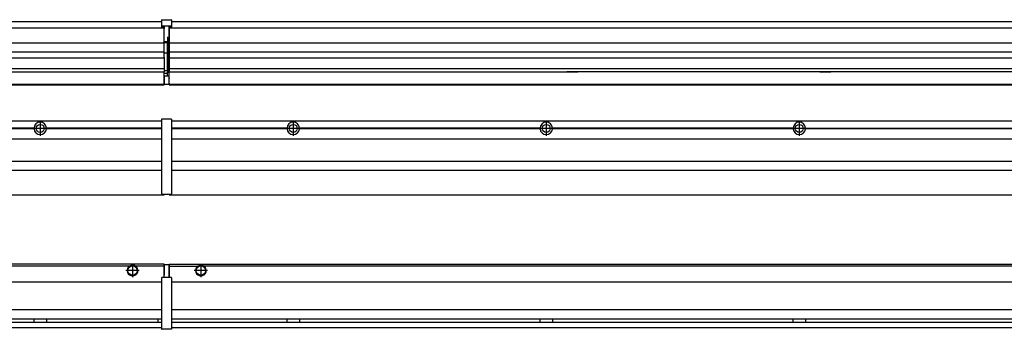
# Model space of a CAD drawing. Header units: inches. Extents: x -381 to 5845, y -418 to 176.
# Tile 20 of 26: x 1954 to 2732, y -171 to 73. Entities that reach past the tile are written whole.
import ezdxf

# ---------------------------------------------------------------- set-up
doc = ezdxf.new("R2010")
doc.units = ezdxf.units.IN
doc.linetypes.add('DOT_CENTER', pattern=[14, 12, -1, 0, -1])
doc.layers.add('1', color=7, linetype='Continuous')

# ---------------------------------------------------------------- blocks, each defined once
blk = doc.blocks.new('Modulos_intermedio__FL-14___15', base_point=(2071.93, -65.03))
at = {"color": 7, "linetype": 'Continuous'}
for p, q in [((2073.63, -6.53), (3465.93, -6.53)), ((2093.18, -6.53), (2093.23, -6.48)), ((2093.23, -6.48), (2100.63, -6.48)), ((2100.68, -6.53), (2100.63, -6.48)), ((2165.04, -12.23), (2073.63, -12.23)), ((2165.03, -12.53), (2073.63, -12.53)), ((2165.04, -12.83), (2073.63, -12.83)), ((2165.03, -12.53), (2165.04, -12.23)), ((2165.04, -12.83), (2165.03, -12.53)), ((2167.2, -10.95), (2167.2, -10.96)), ((2167.2, -14.09), (2167.2, -14.1)), ((2365.04, -12.23), (2174.82, -12.23)), ((2174.82, -12.23), (2174.83, -12.53)), ((2174.83, -12.53), (2174.82, -12.83)), ((2365.04, -12.83), (2174.82, -12.83)), ((2365.03, -12.53), (2174.83, -12.53)), ((2365.03, -12.53), (2365.04, -12.23)), ((2365.04, -12.83), (2365.03, -12.53)), ((2565.04, -12.23), (2374.82, -12.23)), ((2374.82, -12.23), (2374.83, -12.53)), ((2374.83, -12.53), (2374.82, -12.83)), ((2565.04, -12.83), (2374.82, -12.83)), ((2565.03, -12.53), (2374.83, -12.53)), ((2565.03, -12.53), (2565.04, -12.23)), ((2565.04, -12.83), (2565.03, -12.53)), ((2574.82, -12.23), (2574.83, -12.53)), ((2574.82, -12.23), (2765.04, -12.23)), ((2574.83, -12.53), (2574.82, -12.83)), ((2765.04, -12.83), (2574.82, -12.83)), ((2765.03, -12.53), (2574.83, -12.53)), ((2073.63, -20.78), (3465.93, -20.78)), ((2073.63, -38.53), (3465.93, -38.53)), ((2073.63, -45.53), (3465.93, -45.53)), ((2071.93, -64.53), (2071.93, -65.03)), ((2071.93, -65.03), (3467.93, -65.03))]:
    blk.add_line(p, q, dxfattribs=at)
for centre in [(2169.93, -12.53), (2369.93, -12.53), (2569.93, -12.53)]:
    blk.add_circle(centre, 3.15, dxfattribs=at)
for centre, start, end in [((2169.93, -12.53), 3.5101, 176.4899), ((2369.93, -12.53), 3.5101, 176.4899), ((2569.93, -12.53), 3.5101, 176.4899), ((2169.93, -12.53), 183.51008, 356.48992), ((2369.93, -12.53), 183.51008, 356.48992), ((2569.93, -12.53), 183.51008, 356.48992)]:
    blk.add_arc(centre, 4.9, start, end, dxfattribs=at)
at = {"layer": '1', "color": 2, "linetype": 'DOT_CENTER'}
for p, q in [((2169.93, -6.63), (2169.93, -18.43)), ((2369.93, -6.63), (2369.93, -18.43)), ((2569.93, -6.63), (2569.93, -18.43)), ((2175.83, -12.53), (2164.03, -12.53)), ((2174.08, -12.53), (2165.78, -12.53)), ((2169.93, -8.38), (2169.93, -16.68)), ((2375.83, -12.53), (2364.03, -12.53)), ((2374.08, -12.53), (2365.78, -12.53)), ((2369.93, -8.38), (2369.93, -16.68)), ((2575.83, -12.53), (2564.03, -12.53)), ((2574.08, -12.53), (2565.78, -12.53)), ((2569.93, -8.38), (2569.93, -16.68))]:
    blk.add_line(p, q, dxfattribs=at)
blk = doc.blocks.new('Modulo_izq__L-KT___16', base_point=(624.37, -70.93))
at = {"color": 7, "linetype": 'Continuous'}
for p, q in [((658.43, -6.53), (2065.93, -6.53)), ((2039.18, -6.53), (2039.23, -6.48)), ((2039.23, -6.48), (2046.63, -6.48)), ((2046.68, -6.53), (2046.63, -6.48)), ((2065.93, -5.28), (2065.94, -5.21)), ((2065.93, -5.28), (2065.93, -5.53)), ((2065.93, -5.53), (2065.93, -44.21)), ((2065.94, -5.21), (2065.95, -5.18)), ((2065.95, -5.18), (2065.97, -5.14)), ((2065.97, -5.14), (2066, -5.1)), ((2066, -5.1), (2066.04, -5.07)), ((2066.04, -5.07), (2066.09, -5.04)), ((2066.09, -5.04), (2066.11, -5.04)), ((2066.11, -5.04), (2066.18, -5.03)), ((2066.18, -5.03), (2073.38, -5.03)), ((2073.45, -5.04), (2073.38, -5.03)), ((2073.47, -5.04), (2073.45, -5.04)), ((2073.51, -5.07), (2073.47, -5.04)), ((2073.55, -5.1), (2073.51, -5.07)), ((2073.59, -5.14), (2073.55, -5.1)), ((2073.61, -5.18), (2073.59, -5.14)), ((2073.62, -5.21), (2073.61, -5.18)), ((2073.63, -5.28), (2073.62, -5.21)), ((2073.63, -5.28), (2073.63, -5.53)), ((2073.63, -5.53), (2073.63, -44.21)), ((1965.04, -12.23), (1774.82, -12.23)), ((1965.04, -12.83), (1774.82, -12.83)), ((1965.03, -12.53), (1774.83, -12.53)), ((1965.04, -12.23), (1965.03, -12.53)), ((1965.03, -12.53), (1965.04, -12.83)), ((1972.65, -10.95), (1972.66, -10.96)), ((2065.93, -12.23), (1974.82, -12.23)), ((1974.83, -12.53), (1974.82, -12.23)), ((1974.82, -12.83), (1974.83, -12.53)), ((2065.93, -12.83), (1974.82, -12.83)), ((2065.93, -12.53), (1974.83, -12.53)), ((658.43, -20.78), (2065.93, -20.78)), ((658.43, -38.53), (2065.93, -38.53)), ((658.43, -45.53), (2065.93, -45.53)), ((2065.93, -44.21), (2065.93, -44.52)), ((2065.93, -44.52), (2065.94, -44.54)), ((2065.93, -44.52), (2065.93, -55.19)), ((2073.63, -44.52), (2073.62, -44.54)), ((2073.63, -44.21), (2073.63, -44.52)), ((2073.63, -44.52), (2073.63, -55.19)), ((2065.93, -55.19), (2065.94, -55.22)), ((2065.93, -55.19), (2065.93, -55.71)), ((2065.93, -55.71), (2065.93, -64.03)), ((2073.63, -55.19), (2073.62, -55.22)), ((2073.63, -55.19), (2073.63, -55.71)), ((2073.63, -55.71), (2073.63, -64.03)), ((658.43, -65.03), (2067.93, -65.03)), ((2065.93, -64.03), (2065.93, -64.28)), ((2065.93, -64.28), (2065.94, -64.34)), ((2065.94, -64.34), (2065.95, -64.37)), ((2065.95, -64.37), (2065.97, -64.41)), ((2065.97, -64.41), (2066, -64.45)), ((2066, -64.45), (2066.04, -64.49)), ((2066.04, -64.49), (2066.09, -64.51)), ((2066.09, -64.51), (2066.11, -64.52)), ((2066.11, -64.52), (2066.18, -64.53)), ((2066.18, -64.53), (2073.38, -64.53)), ((2067.93, -64.53), (2067.93, -65.03)), ((2073.45, -64.52), (2073.38, -64.53)), ((2073.47, -64.51), (2073.45, -64.52)), ((2073.51, -64.49), (2073.47, -64.51)), ((2073.55, -64.45), (2073.51, -64.49)), ((2073.59, -64.41), (2073.55, -64.45)), ((2073.61, -64.37), (2073.59, -64.41)), ((2073.62, -64.34), (2073.61, -64.37)), ((2073.63, -64.28), (2073.62, -64.34)), ((2073.63, -64.03), (2073.63, -64.28))]:
    blk.add_line(p, q, dxfattribs=at)
blk.add_circle((1969.93, -12.53), 3.15, dxfattribs=at)
for start, end in [(3.5101, 176.4899), (183.51008, 356.48992)]:
    blk.add_arc((1969.93, -12.53), 4.9, start, end, dxfattribs=at)
at = {"layer": '1', "color": 2, "linetype": 'DOT_CENTER'}
for p, q in [((1969.93, -6.63), (1969.93, -18.43)), ((1975.83, -12.53), (1964.03, -12.53)), ((1974.08, -12.53), (1965.78, -12.53)), ((1969.93, -8.38), (1969.93, -16.68))]:
    blk.add_line(p, q, dxfattribs=at)
blk = doc.blocks.new('L-48__19', base_point=(624.37, -92.97))
for name, p in [('Modulo_izq__L-KT___16', (624.37, -70.93)), ('Modulos_intermedio__FL-14___15', (2071.93, -65.03))]:
    blk.add_blockref(name, p)
blk = doc.blocks.new('Alzado2', base_point=(2899, -49))
blk.add_blockref('L-48__19', (624.37, -92.97))
blk = doc.blocks.new('Modulos_intermedio__FL-14___26', base_point=(2071.93, 21.98))
at = {"color": 7, "linetype": 'Continuous'}
for p, q in [((2073.63, 71.98), (3465.93, 71.98)), ((2071.93, 67.48), (2071.93, 66.99)), ((2071.93, 66.99), (2071.93, 66.98)), ((2071.93, 66.98), (2071.93, 66.48)), ((2071.93, 66.98), (3467.93, 66.98)), ((2071.93, 66.48), (2071.93, 55.41)), ((2071.93, 55.41), (2071.93, 55.16)), ((2071.93, 55.16), (3467.93, 55.16)), ((2071.93, 55.16), (2071.93, 47.79)), ((3467.93, 47.79), (2071.93, 47.79)), ((2071.93, 47.79), (2071.93, 47.54)), ((2071.93, 47.54), (2071.93, 43.92)), ((2071.93, 43.92), (2071.93, 43.42)), ((2071.93, 43.42), (3467.93, 43.42)), ((2071.93, 43.42), (2071.93, 42.42)), ((2071.93, 42.42), (2071.93, 36.15)), ((2071.93, 36.15), (2071.93, 34.48)), ((3467.93, 34.48), (2071.93, 34.48)), ((2071.93, 34.48), (2071.93, 34.38)), ((2071.93, 34.38), (2071.93, 32.19)), ((2071.93, 32.19), (2071.93, 32.16)), ((2071.93, 32.19), (2386.18, 32.19)), ((2071.93, 27.48), (2071.93, 32.16)), ((2394.93, 32.19), (2386.18, 32.19)), ((2386.18, 32.19), (2386.18, 32.18)), ((2386.18, 32.18), (2394.93, 32.18)), ((2386.18, 32.18), (2386.18, 32.16)), ((2386.18, 32.16), (2394.93, 32.16)), ((2394.93, 32.19), (2394.93, 32.18)), ((2586.18, 32.19), (2394.93, 32.19)), ((2394.93, 32.18), (2394.93, 32.16)), ((2594.93, 32.19), (2586.18, 32.19)), ((2586.18, 32.19), (2586.18, 32.18)), ((2586.18, 32.18), (2586.18, 32.16)), ((2586.18, 32.18), (2594.93, 32.18)), ((2586.18, 32.16), (2594.93, 32.16)), ((2594.93, 32.19), (2594.93, 32.18)), ((2786.18, 32.19), (2594.93, 32.19)), ((2594.93, 32.18), (2594.93, 32.16)), ((2071.93, 27.48), (2071.93, 27.05)), ((2071.93, 22.98), (2071.93, 27.05)), ((2071.93, 22.98), (2071.93, 22.48)), ((2071.93, 22.48), (2071.93, 22.23)), ((2071.93, 22.48), (3467.88, 22.48)), ((2071.93, 22.23), (2071.93, 21.98)), ((2071.93, 21.98), (3467.88, 21.98))]:
    blk.add_line(p, q, dxfattribs=at)
blk = doc.blocks.new('Modulo_izq__L-KT___27', base_point=(624.37, 21.98))
at = {"color": 7, "linetype": 'Continuous'}
for p, q in [((658.43, 71.98), (2065.93, 71.98)), ((2065.94, 73.22), (2065.93, 73.16)), ((2065.93, 73.16), (2065.94, 73.22)), ((2065.93, 73.16), (2065.93, 68.34)), ((2065.94, 73.3), (2065.95, 73.32)), ((2065.94, 73.22), (2065.94, 73.3)), ((2065.95, 73.32), (2065.97, 73.36)), ((2065.97, 73.36), (2066, 73.4)), ((2066, 73.4), (2066.04, 73.44)), ((2066.04, 73.44), (2066.09, 73.46)), ((2066.09, 73.46), (2066.11, 73.47)), ((2066.11, 73.47), (2066.18, 73.48)), ((2066.18, 73.48), (2073.38, 73.48)), ((2073.45, 73.47), (2073.38, 73.48)), ((2073.47, 73.46), (2073.45, 73.47)), ((2073.51, 73.44), (2073.47, 73.46)), ((2073.55, 73.4), (2073.51, 73.44)), ((2073.59, 73.36), (2073.55, 73.4)), ((2073.61, 73.32), (2073.59, 73.36)), ((2073.62, 73.3), (2073.61, 73.32)), ((2073.62, 73.22), (2073.62, 73.3)), ((2073.62, 73.22), (2073.63, 73.16)), ((2073.63, 73.16), (2073.62, 73.22)), ((2073.63, 73.16), (2073.63, 68.34)), ((778.93, 66.98), (2067.93, 66.98)), ((2065.93, 68.34), (2065.94, 68.4)), ((2065.93, 68.34), (2065.93, 68.23)), ((2065.93, 68.23), (2065.94, 68.3)), ((2065.93, 68.23), (2065.93, 67.98)), ((2065.93, 67.98), (2065.93, 67.73)), ((2065.94, 67.66), (2065.93, 67.73)), ((2065.94, 68.3), (2065.95, 68.32)), ((2065.95, 67.63), (2065.94, 67.66)), ((2065.95, 68.32), (2065.97, 68.36)), ((2065.97, 67.59), (2065.95, 67.63)), ((2065.97, 68.36), (2066, 68.4)), ((2065.97, 68.36), (2066, 68.4)), ((2066, 67.55), (2065.97, 67.59)), ((2066, 68.4), (2066.09, 68.46)), ((2066, 68.4), (2066.04, 68.44)), ((2066.04, 67.52), (2066, 67.55)), ((2066.04, 68.44), (2066.09, 68.46)), ((2066.09, 67.49), (2066.04, 67.52)), ((2066.09, 68.46), (2066.11, 68.47)), ((2066.11, 67.49), (2066.09, 67.49)), ((2066.11, 68.47), (2066.18, 68.48)), ((2066.18, 67.48), (2066.11, 67.49)), ((2066.18, 68.48), (2073.38, 68.48)), ((2066.18, 67.48), (2067.93, 67.48)), ((2067.93, 67.98), (2067.93, 66.98)), ((2067.93, 66.98), (2067.93, 66.48)), ((2067.93, 55.41), (2067.93, 66.48)), ((2071.63, 67.98), (2071.63, 60.45)), ((2071.63, 67.48), (2073.38, 67.48)), ((2073.45, 68.47), (2073.38, 68.48)), ((2073.38, 67.48), (2073.45, 67.49)), ((2073.47, 68.46), (2073.45, 68.47)), ((2073.45, 67.49), (2073.47, 67.49)), ((2073.47, 68.46), (2073.51, 68.44)), ((2073.51, 68.44), (2073.47, 68.46)), ((2073.47, 67.49), (2073.51, 67.52)), ((2073.55, 68.4), (2073.51, 68.44)), ((2073.51, 67.52), (2073.55, 67.55)), ((2073.55, 68.4), (2073.59, 68.36)), ((2073.59, 68.36), (2073.55, 68.4)), ((2073.55, 67.55), (2073.59, 67.59)), ((2073.61, 68.32), (2073.59, 68.36)), ((2073.59, 67.59), (2073.61, 67.63)), ((2073.62, 68.3), (2073.61, 68.32)), ((2073.61, 67.63), (2073.62, 67.66)), ((2073.63, 68.34), (2073.62, 68.4)), ((2073.63, 68.23), (2073.62, 68.3)), ((2073.62, 67.66), (2073.63, 67.73)), ((2073.63, 68.34), (2073.63, 68.23)), ((2073.63, 68.23), (2073.63, 67.98)), ((2073.63, 67.98), (2073.63, 67.73)), ((808.17, 55.16), (2067.93, 55.16)), ((2070.18, 56), (2067.93, 56)), ((2067.93, 55.5), (2070.18, 55.5)), ((2067.93, 55.41), (2067.93, 55.16)), ((2067.93, 47.79), (2067.93, 55.16)), ((2071.63, 59.45), (2070.18, 59.45)), ((2070.18, 55.5), (2070.18, 46.98)), ((2070.43, 56.2), (2070.42, 56.21)), ((2070.43, 59.45), (2070.43, 56.5)), ((2070.43, 56.25), (2070.43, 56.5)), ((2070.43, 56.2), (2070.43, 55.5)), ((2070.43, 46.98), (2070.43, 55.5)), ((2071.63, 60.45), (2071.93, 60.37)), ((2071.63, 59.45), (2071.93, 59.53)), ((2071.63, 59.3), (2071.63, 59.45)), ((2071.63, 46.98), (2071.63, 59.3)), ((2067.93, 47.79), (808.17, 47.79)), ((2067.93, 47.79), (2067.93, 47.54)), ((2067.93, 43.92), (2067.93, 47.54)), ((2070.18, 46.98), (2067.93, 46.98)), ((2070.18, 46.98), (2070.43, 46.98)), ((2070.43, 46.98), (2071.63, 46.98)), ((2070.43, 33.98), (2070.43, 46.98)), ((2071.63, 32.59), (2071.63, 46.98)), ((2071.93, 46.98), (2071.63, 46.98)), ((808.17, 43.42), (2067.93, 43.42)), ((2067.93, 43.92), (2067.93, 43.42)), ((2067.93, 43.42), (2067.93, 42.42)), ((2067.93, 42.42), (2067.93, 36.15)), ((779.15, 32.19), (2067.93, 32.19)), ((2067.93, 34.48), (794.43, 34.48)), ((2067.93, 36.15), (2067.93, 34.48)), ((2067.93, 34.48), (2067.93, 34.38)), ((2067.93, 34.38), (2067.93, 32.19)), ((2070.18, 32.98), (2067.93, 32.98)), ((2067.93, 32.19), (2067.93, 32.16)), ((2067.93, 30.58), (2067.93, 32.16)), ((2070.43, 32.73), (2070.43, 33.98)), ((2070.43, 32.73), (2070.43, 31.98)), ((2070.43, 30.66), (2070.43, 31.98)), ((2070.43, 31.93), (2071.63, 31.93)), ((2071.63, 31.93), (2071.63, 32.59)), ((2071.63, 31.93), (2071.93, 31.85)), ((2071.63, 31.93), (2071.63, 30.33)), ((2067.88, 30.58), (2067.93, 30.58)), ((2067.88, 27.48), (2067.88, 30.58)), ((2067.88, 28.47), (2067.93, 28.48)), ((2067.88, 27.48), (2067.93, 27.48)), ((2067.88, 27.48), (2067.88, 27.05)), ((2067.88, 22.98), (2067.88, 27.05)), ((2067.93, 23.48), (2067.88, 23.49)), ((2070.18, 30.91), (2067.93, 30.91)), ((2067.93, 29), (2067.93, 30.58)), ((2067.93, 29), (2067.93, 22.98)), ((2067.93, 29), (2070.18, 29)), ((2070.18, 30.91), (2070.27, 30.89)), ((2070.18, 29), (2071.63, 29)), ((2070.27, 30.89), (2070.35, 30.84)), ((2070.35, 30.84), (2070.41, 30.76)), ((2070.41, 30.76), (2070.43, 30.66)), ((2070.43, 29), (2070.43, 30.66)), ((2071.93, 28.08), (2071.38, 27.94)), ((2071.63, 30.33), (2071.63, 29)), ((2071.93, 28.92), (2071.63, 29)), ((2071.63, 28), (2071.63, 22.98)), ((2071.63, 23.83), (2071.93, 23.91)), ((658.43, 22.48), (2067.88, 22.48)), ((658.43, 21.98), (2067.88, 21.98)), ((2067.88, 22.98), (2067.88, 22.48)), ((2067.88, 22.23), (2067.88, 22.48)), ((2067.88, 22.23), (2067.88, 21.98)), ((2067.93, 22.98), (2067.93, 22.48)), ((2067.93, 22.48), (2071.38, 22.48)), ((2071.63, 22.98), (2071.63, 22.73))]:
    blk.add_line(p, q, dxfattribs=at)
for centre, start, end in [((2070.18, 56.25), 270, 0), ((2070.18, 32.73), 0, 90), ((2071.38, 22.73), 270, 0)]:
    blk.add_arc(centre, 0.25, start, end, dxfattribs=at)
blk = doc.blocks.new('L-48__30', base_point=(624.37, 21.97))
for name, p in [('Modulo_izq__L-KT___27', (624.37, 21.98)), ('Modulos_intermedio__FL-14___26', (2071.93, 21.98))]:
    blk.add_blockref(name, p)
blk = doc.blocks.new('Inferior2', base_point=(2899, 47.73))
blk.add_blockref('L-48__30', (624.37, 21.97))
blk = doc.blocks.new('Modulos_intermedio__FL-14___36', base_point=(2071.93, -171.48))
at = {"color": 7, "linetype": 'Continuous'}
for p, q in [((2071.93, -119.98), (2071.93, -121.48)), ((2071.93, -119.98), (3467.88, -119.98)), ((2071.93, -121.48), (2094.52, -121.48)), ((2071.93, -121.48), (2071.93, -130.48)), ((2094.52, -121.48), (2095.47, -120.98)), ((2095.47, -120.98), (2096.93, -120.73)), ((2096.93, -120.73), (2098.38, -120.98)), ((2098.38, -120.98), (2099.34, -121.48)), ((3440.52, -121.48), (2099.34, -121.48)), ((2073.63, -133.98), (3465.93, -133.98)), ((3465.93, -155.98), (2073.63, -155.98)), ((2073.63, -163.23), (3465.93, -163.23)), ((2165.03, -163.3), (2165.03, -163.23)), ((2165.03, -163.6), (2165.03, -163.3)), ((2174.83, -163.23), (2174.83, -163.3)), ((2174.83, -163.3), (2174.83, -163.52)), ((2365.03, -163.3), (2365.03, -163.23)), ((2365.03, -163.52), (2365.03, -163.3)), ((2374.83, -163.23), (2374.83, -163.3)), ((2374.83, -163.3), (2374.83, -163.52)), ((2565.03, -163.3), (2565.03, -163.23)), ((2565.03, -163.52), (2565.03, -163.3)), ((2574.83, -163.23), (2574.83, -163.3)), ((2574.83, -163.3), (2574.83, -163.52)), ((2073.63, -165.73), (3465.93, -165.73)), ((2073.63, -169.98), (3465.93, -169.98)), ((2165.04, -164.23), (2165.03, -163.6)), ((2165.03, -165.6), (2165.04, -164.56)), ((2165.03, -165.73), (2165.03, -165.6)), ((2165.04, -164.56), (2165.04, -164.23)), ((2174.83, -163.52), (2174.82, -164.23)), ((2174.82, -164.23), (2174.82, -164.72)), ((2174.82, -164.72), (2174.83, -165.43)), ((2174.83, -165.43), (2174.83, -165.65)), ((2174.83, -165.65), (2174.83, -165.73)), ((2365.04, -164.23), (2365.03, -163.52)), ((2365.03, -165.43), (2365.04, -164.72)), ((2365.03, -165.65), (2365.03, -165.43)), ((2365.03, -165.73), (2365.03, -165.65)), ((2365.04, -164.72), (2365.04, -164.23)), ((2374.83, -163.52), (2374.82, -164.23)), ((2374.82, -164.23), (2374.82, -164.72)), ((2374.82, -164.72), (2374.83, -165.43)), ((2374.83, -165.43), (2374.83, -165.65)), ((2374.83, -165.65), (2374.83, -165.73)), ((2565.04, -164.23), (2565.03, -163.52)), ((2565.03, -165.43), (2565.04, -164.72)), ((2565.03, -165.65), (2565.03, -165.43)), ((2565.03, -165.73), (2565.03, -165.65)), ((2565.04, -164.72), (2565.04, -164.23)), ((2574.83, -163.52), (2574.82, -164.23)), ((2574.82, -164.23), (2574.82, -164.72)), ((2574.82, -164.72), (2574.83, -165.43)), ((2574.83, -165.43), (2574.83, -165.65)), ((2574.83, -165.65), (2574.83, -165.73))]:
    blk.add_line(p, q, dxfattribs=at)
for radius in [4, 3.7]:
    blk.add_circle((2096.93, -124.98), radius, dxfattribs=at)
blk.add_arc((2096.93, -124.98), 4.25, 124.56032, 55.43968, dxfattribs=at)
at = {"layer": '1', "color": 2, "linetype": 'DOT_CENTER'}
for p, q in [((2096.93, -119.73), (2096.93, -130.23)), ((2096.93, -119.98), (2096.93, -129.98)), ((2102.18, -124.98), (2091.68, -124.98)), ((2101.93, -124.98), (2091.93, -124.98))]:
    blk.add_line(p, q, dxfattribs=at)
blk = doc.blocks.new('Modulo_izq__L-KT___37', base_point=(624.37, -171.48))
at = {"color": 7, "linetype": 'Continuous'}
for p, q in [((2067.88, -119.98), (783.35, -119.98)), ((2040.52, -121.48), (808.84, -121.48)), ((2041.47, -120.98), (2040.52, -121.48)), ((2042.93, -120.73), (2041.47, -120.98)), ((2044.38, -120.98), (2042.93, -120.73)), ((2045.34, -121.48), (2044.38, -120.98)), ((2067.88, -121.48), (2045.34, -121.48)), ((2067.88, -121.48), (2067.88, -119.98)), ((2067.93, -121.48), (2067.88, -121.49)), ((2067.88, -128.58), (2067.88, -121.48)), ((2067.93, -122.48), (2067.88, -122.49)), ((2071.38, -120.48), (2067.93, -120.48)), ((2067.93, -120.48), (2067.93, -120.98)), ((2067.93, -120.98), (2067.93, -128.58)), ((2071.63, -120.73), (2071.63, -120.98)), ((2071.63, -120.98), (2071.63, -129.98)), ((2071.63, -121.83), (2071.93, -121.91)), ((2065.93, -130.73), (2065.94, -130.66)), ((2065.93, -130.73), (2065.93, -130.98)), ((2065.93, -130.98), (2065.93, -170.98)), ((2065.94, -130.66), (2065.95, -130.63)), ((2065.95, -130.63), (2065.97, -130.59)), ((2065.97, -130.59), (2066, -130.55)), ((2066, -130.55), (2066.04, -130.52)), ((2066.04, -130.52), (2066.09, -130.49)), ((2066.09, -130.49), (2066.11, -130.49)), ((2066.11, -130.49), (2066.18, -130.48)), ((2067.93, -130.48), (2066.18, -130.48)), ((2067.88, -126.47), (2067.93, -126.48)), ((2067.93, -128.58), (2067.88, -128.58)), ((2067.93, -130.48), (2067.93, -128.58)), ((2071.63, -130.48), (2067.93, -130.48)), ((2071.63, -128.93), (2071.93, -129.01)), ((2071.63, -129.98), (2071.63, -130.26)), ((2071.63, -130.26), (2071.63, -130.48)), ((2073.38, -130.48), (2071.63, -130.48)), ((2073.45, -130.49), (2073.38, -130.48)), ((2073.47, -130.49), (2073.45, -130.49)), ((2073.51, -130.52), (2073.47, -130.49)), ((2073.55, -130.55), (2073.51, -130.52)), ((2073.59, -130.59), (2073.55, -130.55)), ((2073.61, -130.63), (2073.59, -130.59)), ((2073.62, -130.66), (2073.61, -130.63)), ((2073.63, -130.73), (2073.62, -130.66)), ((2073.63, -130.73), (2073.63, -130.98)), ((2073.63, -130.98), (2073.63, -170.98)), ((781.38, -133.98), (2065.93, -133.98)), ((781.22, -163.23), (2065.93, -163.23)), ((2065.93, -155.98), (781.38, -155.98)), ((1965.03, -163.3), (1965.03, -163.23)), ((1965.03, -163.52), (1965.03, -163.3)), ((1974.83, -163.3), (1974.82, -163.6)), ((1974.83, -163.23), (1974.83, -163.3)), ((2062.99, -163.4), (2062.93, -163.65)), ((2063.21, -163.23), (2062.99, -163.4)), ((658.43, -169.98), (2065.93, -169.98)), ((779.68, -165.73), (2065.93, -165.73)), ((1965.04, -164.23), (1965.03, -163.52)), ((1965.03, -165.65), (1965.04, -164.97)), ((1965.03, -165.73), (1965.03, -165.65)), ((1965.04, -164.97), (1965.04, -164.23)), ((1974.82, -164.23), (1974.81, -164.56)), ((1974.81, -164.56), (1974.83, -165.51)), ((1974.82, -163.6), (1974.82, -164.23)), ((1974.83, -165.51), (1974.83, -165.6)), ((1974.83, -165.6), (1974.83, -165.73)), ((2062.93, -163.65), (2062.93, -164.16)), ((2062.93, -164.16), (2062.93, -165.24)), ((2062.93, -165.24), (2062.99, -165.55)), ((2062.99, -165.55), (2063.21, -165.73)), ((2065.93, -170.98), (2065.93, -171.23)), ((2073.63, -170.98), (2073.63, -171.23)), ((2065.93, -171.23), (2065.94, -171.3)), ((2065.94, -171.3), (2065.95, -171.32)), ((2065.95, -171.32), (2065.97, -171.36)), ((2065.97, -171.36), (2066, -171.4)), ((2066, -171.4), (2066.04, -171.44)), ((2066.04, -171.44), (2066.09, -171.46)), ((2066.09, -171.46), (2066.11, -171.47)), ((2066.11, -171.47), (2066.18, -171.48)), ((2073.38, -171.48), (2066.18, -171.48)), ((2073.45, -171.47), (2073.38, -171.48)), ((2073.47, -171.46), (2073.45, -171.47)), ((2073.51, -171.44), (2073.47, -171.46)), ((2073.55, -171.4), (2073.51, -171.44)), ((2073.59, -171.36), (2073.55, -171.4)), ((2073.61, -171.32), (2073.59, -171.36)), ((2073.62, -171.3), (2073.61, -171.32)), ((2073.63, -171.23), (2073.62, -171.3))]:
    blk.add_line(p, q, dxfattribs=at)
for radius in [4, 3.7]:
    blk.add_circle((2042.93, -124.98), radius, dxfattribs=at)
for centre, radius, start, end in [((2042.93, -124.98), 4.25, 124.56032, 55.43968), ((2071.38, -120.73), 0.25, 0, 90)]:
    blk.add_arc(centre, radius, start, end, dxfattribs=at)
at = {"layer": '1', "color": 2, "linetype": 'DOT_CENTER'}
for p, q in [((2042.93, -119.73), (2042.93, -130.23)), ((2042.93, -119.98), (2042.93, -129.98)), ((2048.18, -124.98), (2037.68, -124.98)), ((2047.93, -124.98), (2037.93, -124.98))]:
    blk.add_line(p, q, dxfattribs=at)
blk = doc.blocks.new('L-48__39', base_point=(624.37, -171.48))
for name, p in [('Modulo_izq__L-KT___37', (624.37, -171.48)), ('Modulos_intermedio__FL-14___36', (2071.93, -171.48))]:
    blk.add_blockref(name, p)
blk = doc.blocks.new('Superior1', base_point=(2899, -145.73))
blk.add_blockref('L-48__39', (624.37, -171.48))

msp = doc.modelspace()

# ---------------------------------------------------------------- block references
for name, p in [('Inferior2', (2899, 47.73)), ('Alzado2', (2899, -49)), ('Superior1', (2899, -145.73))]:
    msp.add_blockref(name, p)

doc.saveas('drawing.dxf')
